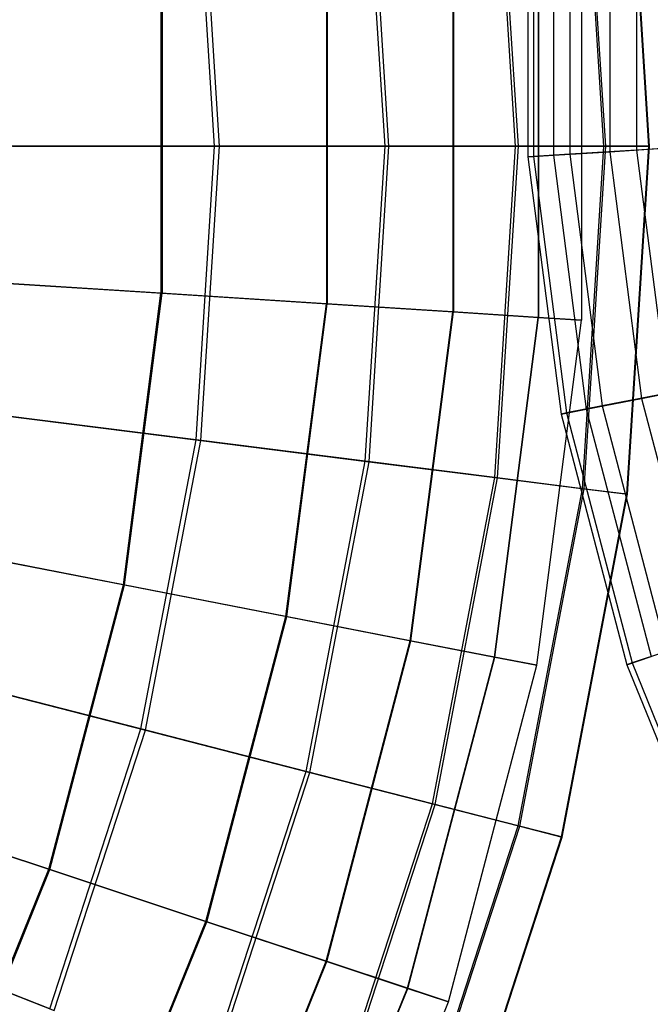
# Model space of a CAD drawing. Extents: x 0.2 to 40.1, y -6.7 to 6.7.
# Tile 108 of 256: x 7.7 to 8.4, y 2.4 to 3.6. Entities that reach past the tile are written whole.
import ezdxf

# ---------------------------------------------------------------- set-up
doc = ezdxf.new("R2010")
doc.units = 0
doc.header["$MEASUREMENT"] = 0
doc.layers.get('0').update_dxf_attribs({"color": 13, "linetype": 'CONTINUOUS'})

# ---------------------------------------------------------------- blocks, each defined once
blk = doc.blocks.new('SNOWBALL_XIV_PM3_STL')
at = {"color": 0}
for p, q in [((8.3699, 3.4497, 14.9408), (8.3448, 3.8494, 14.9408)), ((8.3699, 3.4497, 14.9408), (8.3448, 3.8494, 14.9408)), ((8.3719, 3.4497, 13.7358), (8.3468, 3.8496, 13.7358)), ((8.3719, 3.4497, 13.7358), (8.3468, 3.8496, 13.7358)), ((8.4223, 3.4497, 14.5403), (8.3967, 3.8559, 14.5403)), ((8.4223, 3.4497, 14.5403), (8.3967, 3.8559, 14.5403)), ((8.4229, 3.4497, 14.1364), (8.3974, 3.856, 14.1364)), ((8.4229, 3.4497, 14.1364), (8.3974, 3.856, 14.1364)), ((8.2668, 3.4497, 15.3313), (8.2425, 3.8365, 15.3313)), ((8.2668, 3.4497, 15.3313), (8.2425, 3.8365, 15.3313)), ((8.2701, 3.4497, 13.345), (8.2457, 3.8369, 13.345)), ((8.2701, 3.4497, 13.345), (8.2457, 3.8369, 13.345)), ((8.1146, 3.4497, 15.7054), (8.0915, 3.8174, 15.7054)), ((8.1146, 3.4497, 15.7054), (8.0915, 3.8174, 15.7054)), ((8.1191, 3.4497, 12.9704), (8.096, 3.8179, 12.9704)), ((8.1191, 3.4497, 12.9704), (8.096, 3.8179, 12.9704)), ((7.9158, 3.4497, 16.0569), (7.8943, 3.7925, 16.0569)), ((7.9158, 3.4497, 16.0569), (7.8943, 3.7925, 16.0569)), ((7.9215, 3.4497, 12.6182), (7.8999, 3.7932, 12.6182)), ((7.9215, 3.4497, 12.6182), (7.8999, 3.7932, 12.6182)), ((8.2813, 3.7396, 7.2561), (8.2813, 3.4371, 7.2561)), ((8.2813, 3.7396, 7.2561), (8.2813, 3.4371, 7.2561)), ((8.2876, 3.7391, 6.9637), (8.2876, 3.4375, 6.9637)), ((8.2876, 3.7391, 6.9637), (8.2876, 3.4375, 6.9637)), ((8.3111, 3.7376, 7.5472), (8.3111, 3.439, 7.5472)), ((8.3111, 3.7376, 7.5472), (8.3111, 3.439, 7.5472)), ((8.33, 3.7364, 6.6742), (8.33, 3.4402, 6.6742)), ((8.33, 3.7364, 6.6742), (8.33, 3.4402, 6.6742)), ((8.3766, 3.7334, 7.8323), (8.3766, 3.4432, 7.8323)), ((8.3766, 3.7334, 7.8323), (8.3766, 3.4432, 7.8323)), ((8.4077, 3.7314, 6.3922), (8.4077, 3.4452, 6.3922)), ((8.4077, 3.7314, 6.3922), (8.4077, 3.4452, 6.3922)), ((8.1936, 3.6431, 15.3107), (8.1936, 3.2563, 15.3107)), ((8.1936, 3.6431, 15.3107), (8.1936, 3.2563, 15.3107)), ((8.1943, 3.6432, 13.3625), (8.1943, 3.2562, 13.3625)), ((8.1943, 3.6432, 13.3625), (8.1943, 3.2562, 13.3625)), ((8.2933, 3.6495, 14.9274), (8.2933, 3.2499, 14.9274)), ((8.2933, 3.6495, 14.9274), (8.2933, 3.2499, 14.9274)), ((8.2937, 3.6495, 13.7458), (8.2937, 3.2499, 13.7458)), ((8.2937, 3.6495, 13.7458), (8.2937, 3.2499, 13.7458)), ((8.3436, 3.6527, 14.5346), (8.3436, 3.2467, 14.5346)), ((8.3436, 3.6527, 14.5346), (8.3436, 3.2467, 14.5346)), ((8.3437, 3.6528, 14.1386), (8.3437, 3.2466, 14.1386)), ((8.3437, 3.6528, 14.1386), (8.3437, 3.2466, 14.1386)), ((8.0462, 3.6336, 15.6781), (8.0462, 3.2658, 15.6781)), ((8.0462, 3.6336, 15.6781), (8.0462, 3.2658, 15.6781)), ((8.0472, 3.6337, 12.9949), (8.0472, 3.2657, 12.9949)), ((8.0472, 3.6337, 12.9949), (8.0472, 3.2657, 12.9949)), ((7.8534, 3.6213, 16.0238), (7.8534, 3.2781, 16.0238)), ((7.8534, 3.6213, 16.0238), (7.8534, 3.2781, 16.0238)), ((7.8547, 3.6214, 12.6491), (7.8547, 3.278, 12.6491)), ((7.8547, 3.6214, 12.6491), (7.8547, 3.278, 12.6491)), ((7.9158, 3.4497, 16.0569), (7.6737, 3.4497, 16.3802)), ((7.9158, 3.4497, 16.0569), (7.6737, 3.4497, 16.3802)), ((7.6804, 3.4497, 12.2941), (7.9215, 3.4497, 12.6182)), ((7.6804, 3.4497, 12.2941), (7.9215, 3.4497, 12.6182)), ((7.8943, 3.1069, 16.0569), (7.9158, 3.4497, 16.0569)), ((7.8943, 3.1069, 16.0569), (7.9158, 3.4497, 16.0569)), ((7.8999, 3.1062, 12.6182), (7.9215, 3.4497, 12.6182)), ((7.8999, 3.1062, 12.6182), (7.9215, 3.4497, 12.6182)), ((8.1146, 3.4497, 15.7054), (7.9158, 3.4497, 16.0569)), ((8.1146, 3.4497, 15.7054), (7.9158, 3.4497, 16.0569)), ((7.9215, 3.4497, 12.6182), (8.1191, 3.4497, 12.9704)), ((7.9215, 3.4497, 12.6182), (8.1191, 3.4497, 12.9704)), ((8.0915, 3.082, 15.7054), (8.1146, 3.4497, 15.7054)), ((8.0915, 3.082, 15.7054), (8.1146, 3.4497, 15.7054)), ((8.096, 3.0815, 12.9704), (8.1191, 3.4497, 12.9704)), ((8.096, 3.0815, 12.9704), (8.1191, 3.4497, 12.9704)), ((8.2668, 3.4497, 15.3313), (8.1146, 3.4497, 15.7054)), ((8.2668, 3.4497, 15.3313), (8.1146, 3.4497, 15.7054)), ((8.1191, 3.4497, 12.9704), (8.2701, 3.4497, 13.345)), ((8.1191, 3.4497, 12.9704), (8.2701, 3.4497, 13.345)), ((8.2425, 3.0629, 15.3313), (8.2668, 3.4497, 15.3313)), ((8.2425, 3.0629, 15.3313), (8.2668, 3.4497, 15.3313)), ((8.2457, 3.0625, 13.345), (8.2701, 3.4497, 13.345)), ((8.2457, 3.0625, 13.345), (8.2701, 3.4497, 13.345)), ((8.3699, 3.4497, 14.9408), (8.2668, 3.4497, 15.3313)), ((8.3699, 3.4497, 14.9408), (8.2668, 3.4497, 15.3313)), ((8.2701, 3.4497, 13.345), (8.3719, 3.4497, 13.7358)), ((8.2701, 3.4497, 13.345), (8.3719, 3.4497, 13.7358)), ((8.3448, 3.05, 14.9408), (8.3699, 3.4497, 14.9408)), ((8.3448, 3.05, 14.9408), (8.3699, 3.4497, 14.9408)), ((8.3468, 3.0498, 13.7358), (8.3719, 3.4497, 13.7358)), ((8.3468, 3.0498, 13.7358), (8.3719, 3.4497, 13.7358)), ((8.4223, 3.4497, 14.5403), (8.3699, 3.4497, 14.9408)), ((8.4223, 3.4497, 14.5403), (8.3699, 3.4497, 14.9408)), ((8.3719, 3.4497, 13.7358), (8.4229, 3.4497, 14.1364)), ((8.3719, 3.4497, 13.7358), (8.4229, 3.4497, 14.1364)), ((8.3766, 3.4432, 7.8323), (8.4767, 3.4497, 8.1071)), ((8.3766, 3.4432, 7.8323), (8.4767, 3.4497, 8.1071)), ((8.3967, 3.0435, 14.5403), (8.4223, 3.4497, 14.5403)), ((8.3967, 3.0435, 14.5403), (8.4223, 3.4497, 14.5403)), ((8.3974, 3.0434, 14.1364), (8.4229, 3.4497, 14.1364)), ((8.3974, 3.0434, 14.1364), (8.4229, 3.4497, 14.1364)), ((8.5197, 3.4524, 6.122), (8.4077, 3.4452, 6.3922)), ((8.5197, 3.4524, 6.122), (8.4077, 3.4452, 6.3922)), ((8.4229, 3.4497, 14.1364), (8.4223, 3.4497, 14.5403)), ((8.4229, 3.4497, 14.1364), (8.4223, 3.4497, 14.5403)), ((8.2813, 3.4371, 7.2561), (8.3111, 3.439, 7.5472)), ((8.2813, 3.4371, 7.2561), (8.3111, 3.439, 7.5472)), ((8.2876, 3.4375, 6.9637), (8.2813, 3.4371, 7.2561)), ((8.2876, 3.4375, 6.9637), (8.2813, 3.4371, 7.2561)), ((8.2813, 3.4371, 7.2561), (8.32, 3.1371, 7.2561)), ((8.2813, 3.4371, 7.2561), (8.32, 3.1371, 7.2561)), ((8.33, 3.4402, 6.6742), (8.2876, 3.4375, 6.9637)), ((8.33, 3.4402, 6.6742), (8.2876, 3.4375, 6.9637)), ((8.2876, 3.4375, 6.9637), (8.3262, 3.1384, 6.9637)), ((8.2876, 3.4375, 6.9637), (8.3262, 3.1384, 6.9637)), ((8.3111, 3.439, 7.5472), (8.3766, 3.4432, 7.8323)), ((8.3111, 3.439, 7.5472), (8.3766, 3.4432, 7.8323)), ((8.3111, 3.439, 7.5472), (8.3493, 3.1428, 7.5472)), ((8.3111, 3.439, 7.5472), (8.3493, 3.1428, 7.5472)), ((8.4077, 3.4452, 6.3922), (8.33, 3.4402, 6.6742)), ((8.4077, 3.4452, 6.3922), (8.33, 3.4402, 6.6742)), ((8.33, 3.4402, 6.6742), (8.3679, 3.1465, 6.6742)), ((8.33, 3.4402, 6.6742), (8.3679, 3.1465, 6.6742)), ((8.3766, 3.4432, 7.8323), (8.4137, 3.1554, 7.8323)), ((8.3766, 3.4432, 7.8323), (8.4137, 3.1554, 7.8323)), ((8.4077, 3.4452, 6.3922), (8.4443, 3.1614, 6.3922)), ((8.4077, 3.4452, 6.3922), (8.4443, 3.1614, 6.3922)), ((7.8534, 3.2781, 16.0238), (7.6184, 3.2932, 16.3422)), ((7.8534, 3.2781, 16.0238), (7.6184, 3.2932, 16.3422)), ((7.6199, 3.2931, 12.3305), (7.8547, 3.278, 12.6491)), ((7.6199, 3.2931, 12.3305), (7.8547, 3.278, 12.6491)), ((7.8095, 2.9378, 16.0238), (7.8534, 3.2781, 16.0238)), ((7.8095, 2.9378, 16.0238), (7.8534, 3.2781, 16.0238)), ((7.8108, 2.9376, 12.6491), (7.8547, 3.278, 12.6491)), ((7.8108, 2.9376, 12.6491), (7.8547, 3.278, 12.6491)), ((8.0462, 3.2658, 15.6781), (7.8534, 3.2781, 16.0238)), ((8.0462, 3.2658, 15.6781), (7.8534, 3.2781, 16.0238)), ((7.8547, 3.278, 12.6491), (8.0472, 3.2657, 12.9949)), ((7.8547, 3.278, 12.6491), (8.0472, 3.2657, 12.9949)), ((7.9991, 2.9009, 15.6781), (8.0462, 3.2658, 15.6781)), ((7.9991, 2.9009, 15.6781), (8.0462, 3.2658, 15.6781)), ((8.0001, 2.9007, 12.9949), (8.0472, 3.2657, 12.9949)), ((8.0001, 2.9007, 12.9949), (8.0472, 3.2657, 12.9949)), ((8.1936, 3.2563, 15.3107), (8.0462, 3.2658, 15.6781)), ((8.1936, 3.2563, 15.3107), (8.0462, 3.2658, 15.6781)), ((8.0472, 3.2657, 12.9949), (8.1943, 3.2562, 13.3625)), ((8.0472, 3.2657, 12.9949), (8.1943, 3.2562, 13.3625)), ((8.1441, 2.8726, 15.3107), (8.1936, 3.2563, 15.3107)), ((8.1441, 2.8726, 15.3107), (8.1936, 3.2563, 15.3107)), ((8.1448, 2.8725, 13.3625), (8.1943, 3.2562, 13.3625)), ((8.1448, 2.8725, 13.3625), (8.1943, 3.2562, 13.3625)), ((8.2933, 3.2499, 14.9274), (8.1936, 3.2563, 15.3107)), ((8.2933, 3.2499, 14.9274), (8.1936, 3.2563, 15.3107)), ((8.1943, 3.2562, 13.3625), (8.2937, 3.2499, 13.7458)), ((8.1943, 3.2562, 13.3625), (8.2937, 3.2499, 13.7458)), ((8.2422, 2.8535, 14.9274), (8.2933, 3.2499, 14.9274)), ((8.2422, 2.8535, 14.9274), (8.2933, 3.2499, 14.9274)), ((8.2426, 2.8535, 13.7458), (8.2937, 3.2499, 13.7458)), ((8.2426, 2.8535, 13.7458), (8.2937, 3.2499, 13.7458)), ((8.2917, 2.8439, 14.5346), (8.3436, 3.2467, 14.5346)), ((8.2917, 2.8439, 14.5346), (8.3436, 3.2467, 14.5346)), ((8.2918, 2.8439, 14.1386), (8.3437, 3.2466, 14.1386)), ((8.2918, 2.8439, 14.1386), (8.3437, 3.2466, 14.1386)), ((8.3436, 3.2467, 14.5346), (8.2933, 3.2499, 14.9274)), ((8.3436, 3.2467, 14.5346), (8.2933, 3.2499, 14.9274)), ((8.2937, 3.2499, 13.7458), (8.3437, 3.2466, 14.1386)), ((8.2937, 3.2499, 13.7458), (8.3437, 3.2466, 14.1386)), ((8.3437, 3.2466, 14.1386), (8.3436, 3.2467, 14.5346)), ((8.3437, 3.2466, 14.1386), (8.3436, 3.2467, 14.5346)), ((8.4137, 3.1554, 7.8323), (8.5122, 3.1746, 8.1071)), ((8.4137, 3.1554, 7.8323), (8.5122, 3.1746, 8.1071)), ((8.4443, 3.1614, 6.3922), (8.3679, 3.1465, 6.6742)), ((8.4443, 3.1614, 6.3922), (8.3679, 3.1465, 6.6742)), ((8.3493, 3.1428, 7.5472), (8.4137, 3.1554, 7.8323)), ((8.3493, 3.1428, 7.5472), (8.4137, 3.1554, 7.8323)), ((8.4137, 3.1554, 7.8323), (8.4873, 2.8747, 7.8323)), ((8.4137, 3.1554, 7.8323), (8.4873, 2.8747, 7.8323)), ((7.8943, 3.1069, 16.0569), (7.654, 3.1373, 16.3802)), ((7.8943, 3.1069, 16.0569), (7.654, 3.1373, 16.3802)), ((8.32, 3.1371, 7.2561), (8.3493, 3.1428, 7.5472)), ((8.32, 3.1371, 7.2561), (8.3493, 3.1428, 7.5472)), ((8.3262, 3.1384, 6.9637), (8.32, 3.1371, 7.2561)), ((8.3262, 3.1384, 6.9637), (8.32, 3.1371, 7.2561)), ((8.32, 3.1371, 7.2561), (8.3967, 2.8446, 7.2561)), ((8.32, 3.1371, 7.2561), (8.3967, 2.8446, 7.2561)), ((8.3679, 3.1465, 6.6742), (8.3262, 3.1384, 6.9637)), ((8.3679, 3.1465, 6.6742), (8.3262, 3.1384, 6.9637)), ((8.3262, 3.1384, 6.9637), (8.4027, 2.8466, 6.9637)), ((8.3262, 3.1384, 6.9637), (8.4027, 2.8466, 6.9637)), ((8.3493, 3.1428, 7.5472), (8.425, 2.854, 7.5472)), ((8.3493, 3.1428, 7.5472), (8.425, 2.854, 7.5472)), ((8.3679, 3.1465, 6.6742), (8.443, 2.86, 6.6742)), ((8.3679, 3.1465, 6.6742), (8.443, 2.86, 6.6742)), ((7.6607, 3.1364, 12.2941), (7.8999, 3.1062, 12.6182)), ((7.6607, 3.1364, 12.2941), (7.8999, 3.1062, 12.6182)), ((7.8299, 2.7696, 16.0569), (7.8943, 3.1069, 16.0569)), ((7.8299, 2.7696, 16.0569), (7.8943, 3.1069, 16.0569)), ((7.8354, 2.7682, 12.6182), (7.8999, 3.1062, 12.6182)), ((7.8354, 2.7682, 12.6182), (7.8999, 3.1062, 12.6182)), ((8.0915, 3.082, 15.7054), (7.8943, 3.1069, 16.0569)), ((8.0915, 3.082, 15.7054), (7.8943, 3.1069, 16.0569)), ((7.8999, 3.1062, 12.6182), (8.096, 3.0815, 12.9704)), ((7.8999, 3.1062, 12.6182), (8.096, 3.0815, 12.9704)), ((8.0225, 2.7201, 15.7054), (8.0915, 3.082, 15.7054)), ((8.0225, 2.7201, 15.7054), (8.0915, 3.082, 15.7054)), ((8.0268, 2.719, 12.9704), (8.096, 3.0815, 12.9704)), ((8.0268, 2.719, 12.9704), (8.096, 3.0815, 12.9704)), ((8.2425, 3.0629, 15.3313), (8.0915, 3.082, 15.7054)), ((8.2425, 3.0629, 15.3313), (8.0915, 3.082, 15.7054)), ((8.096, 3.0815, 12.9704), (8.2457, 3.0625, 13.345)), ((8.096, 3.0815, 12.9704), (8.2457, 3.0625, 13.345)), ((8.1699, 2.6823, 15.3313), (8.2425, 3.0629, 15.3313)), ((8.1699, 2.6823, 15.3313), (8.2425, 3.0629, 15.3313)), ((8.173, 2.6815, 13.345), (8.2457, 3.0625, 13.345)), ((8.173, 2.6815, 13.345), (8.2457, 3.0625, 13.345)), ((8.3448, 3.05, 14.9408), (8.2425, 3.0629, 15.3313)), ((8.3448, 3.05, 14.9408), (8.2425, 3.0629, 15.3313)), ((8.2457, 3.0625, 13.345), (8.3468, 3.0498, 13.7358)), ((8.2457, 3.0625, 13.345), (8.3468, 3.0498, 13.7358)), ((8.2698, 2.6567, 14.9408), (8.3448, 3.05, 14.9408)), ((8.2698, 2.6567, 14.9408), (8.3448, 3.05, 14.9408)), ((8.2717, 2.6562, 13.7358), (8.3468, 3.0498, 13.7358)), ((8.2717, 2.6562, 13.7358), (8.3468, 3.0498, 13.7358)), ((8.3967, 3.0435, 14.5403), (8.3448, 3.05, 14.9408)), ((8.3967, 3.0435, 14.5403), (8.3448, 3.05, 14.9408)), ((8.3468, 3.0498, 13.7358), (8.3974, 3.0434, 14.1364)), ((8.3468, 3.0498, 13.7358), (8.3974, 3.0434, 14.1364)), ((8.3204, 2.6436, 14.5403), (8.3967, 3.0435, 14.5403)), ((8.3204, 2.6436, 14.5403), (8.3967, 3.0435, 14.5403)), ((8.3211, 2.6435, 14.1364), (8.3974, 3.0434, 14.1364)), ((8.3211, 2.6435, 14.1364), (8.3974, 3.0434, 14.1364)), ((8.3974, 3.0434, 14.1364), (8.3967, 3.0435, 14.5403)), ((8.3974, 3.0434, 14.1364), (8.3967, 3.0435, 14.5403)), ((7.8095, 2.9378, 16.0238), (7.5784, 2.9828, 16.3422)), ((7.8095, 2.9378, 16.0238), (7.5784, 2.9828, 16.3422)), ((7.5798, 2.9825, 12.3305), (7.8108, 2.9376, 12.6491)), ((7.5798, 2.9825, 12.3305), (7.8108, 2.9376, 12.6491)), ((7.7225, 2.6059, 16.0238), (7.8095, 2.9378, 16.0238)), ((7.7225, 2.6059, 16.0238), (7.8095, 2.9378, 16.0238)), ((7.7237, 2.6055, 12.6491), (7.8108, 2.9376, 12.6491)), ((7.7237, 2.6055, 12.6491), (7.8108, 2.9376, 12.6491)), ((7.9991, 2.9009, 15.6781), (7.8095, 2.9378, 16.0238)), ((7.9991, 2.9009, 15.6781), (7.8095, 2.9378, 16.0238)), ((7.8108, 2.9376, 12.6491), (8.0001, 2.9007, 12.9949)), ((7.8108, 2.9376, 12.6491), (8.0001, 2.9007, 12.9949)), ((7.9058, 2.545, 15.6781), (7.9991, 2.9009, 15.6781)), ((7.9058, 2.545, 15.6781), (7.9991, 2.9009, 15.6781)), ((7.9068, 2.5447, 12.9949), (8.0001, 2.9007, 12.9949)), ((7.9068, 2.5447, 12.9949), (8.0001, 2.9007, 12.9949)), ((8.1441, 2.8726, 15.3107), (7.9991, 2.9009, 15.6781)), ((8.1441, 2.8726, 15.3107), (7.9991, 2.9009, 15.6781)), ((8.0001, 2.9007, 12.9949), (8.1448, 2.8725, 13.3625)), ((8.0001, 2.9007, 12.9949), (8.1448, 2.8725, 13.3625)), ((8.046, 2.4985, 15.3107), (8.1441, 2.8726, 15.3107)), ((8.046, 2.4985, 15.3107), (8.1441, 2.8726, 15.3107)), ((8.0467, 2.4982, 13.3625), (8.1448, 2.8725, 13.3625)), ((8.0467, 2.4982, 13.3625), (8.1448, 2.8725, 13.3625)), ((8.2422, 2.8535, 14.9274), (8.1441, 2.8726, 15.3107)), ((8.2422, 2.8535, 14.9274), (8.1441, 2.8726, 15.3107)), ((8.1448, 2.8725, 13.3625), (8.2426, 2.8535, 13.7458)), ((8.1448, 2.8725, 13.3625), (8.2426, 2.8535, 13.7458)), ((8.1408, 2.467, 14.9274), (8.2422, 2.8535, 14.9274)), ((8.1408, 2.467, 14.9274), (8.2422, 2.8535, 14.9274)), ((8.1412, 2.4669, 13.7458), (8.2426, 2.8535, 13.7458)), ((8.1412, 2.4669, 13.7458), (8.2426, 2.8535, 13.7458)), ((8.2917, 2.8439, 14.5346), (8.2422, 2.8535, 14.9274)), ((8.2917, 2.8439, 14.5346), (8.2422, 2.8535, 14.9274)), ((8.2426, 2.8535, 13.7458), (8.2918, 2.8439, 14.1386)), ((8.2426, 2.8535, 13.7458), (8.2918, 2.8439, 14.1386)), ((8.3967, 2.8446, 7.2561), (8.425, 2.854, 7.5472)), ((8.3967, 2.8446, 7.2561), (8.425, 2.854, 7.5472)), ((8.443, 2.86, 6.6742), (8.4027, 2.8466, 6.9637)), ((8.443, 2.86, 6.6742), (8.4027, 2.8466, 6.9637)), ((8.1887, 2.4511, 14.5346), (8.2917, 2.8439, 14.5346)), ((8.1887, 2.4511, 14.5346), (8.2917, 2.8439, 14.5346)), ((8.1888, 2.4511, 14.1386), (8.2918, 2.8439, 14.1386)), ((8.1888, 2.4511, 14.1386), (8.2918, 2.8439, 14.1386)), ((8.2918, 2.8439, 14.1386), (8.2917, 2.8439, 14.5346)), ((8.2918, 2.8439, 14.1386), (8.2917, 2.8439, 14.5346)), ((8.4027, 2.8466, 6.9637), (8.3967, 2.8446, 7.2561)), ((8.4027, 2.8466, 6.9637), (8.3967, 2.8446, 7.2561)), ((8.3967, 2.8446, 7.2561), (8.5102, 2.5642, 7.2561)), ((8.3967, 2.8446, 7.2561), (8.5102, 2.5642, 7.2561)), ((8.4027, 2.8466, 6.9637), (8.5159, 2.567, 6.9637)), ((8.4027, 2.8466, 6.9637), (8.5159, 2.567, 6.9637)), ((7.8299, 2.7696, 16.0569), (7.5954, 2.8298, 16.3802)), ((7.8299, 2.7696, 16.0569), (7.5954, 2.8298, 16.3802)), ((7.6019, 2.8281, 12.2941), (7.8354, 2.7682, 12.6182)), ((7.6019, 2.8281, 12.2941), (7.8354, 2.7682, 12.6182)), ((7.7238, 2.443, 16.0569), (7.8299, 2.7696, 16.0569)), ((7.7238, 2.443, 16.0569), (7.8299, 2.7696, 16.0569)), ((8.0225, 2.7201, 15.7054), (7.8299, 2.7696, 16.0569)), ((8.0225, 2.7201, 15.7054), (7.8299, 2.7696, 16.0569)), ((7.729, 2.4409, 12.6182), (7.8354, 2.7682, 12.6182)), ((7.729, 2.4409, 12.6182), (7.8354, 2.7682, 12.6182)), ((7.8354, 2.7682, 12.6182), (8.0268, 2.719, 12.9704)), ((7.8354, 2.7682, 12.6182), (8.0268, 2.719, 12.9704)), ((7.9086, 2.3698, 15.7054), (8.0225, 2.7201, 15.7054)), ((7.9086, 2.3698, 15.7054), (8.0225, 2.7201, 15.7054)), ((7.9128, 2.3681, 12.9704), (8.0268, 2.719, 12.9704)), ((7.9128, 2.3681, 12.9704), (8.0268, 2.719, 12.9704)), ((8.1699, 2.6823, 15.3313), (8.0225, 2.7201, 15.7054)), ((8.1699, 2.6823, 15.3313), (8.0225, 2.7201, 15.7054)), ((8.0268, 2.719, 12.9704), (8.173, 2.6815, 13.345)), ((8.0268, 2.719, 12.9704), (8.173, 2.6815, 13.345)), ((7.7225, 2.6059, 16.0238), (7.499, 2.6801, 16.3422)), ((7.7225, 2.6059, 16.0238), (7.499, 2.6801, 16.3422)), ((7.5004, 2.6796, 12.3305), (7.7237, 2.6055, 12.6491)), ((7.5004, 2.6796, 12.3305), (7.7237, 2.6055, 12.6491)), ((8.0501, 2.3137, 15.3313), (8.1699, 2.6823, 15.3313)), ((8.0501, 2.3137, 15.3313), (8.1699, 2.6823, 15.3313)), ((8.0532, 2.3125, 13.345), (8.173, 2.6815, 13.345)), ((8.0532, 2.3125, 13.345), (8.173, 2.6815, 13.345)), ((8.2698, 2.6567, 14.9408), (8.1699, 2.6823, 15.3313)), ((8.2698, 2.6567, 14.9408), (8.1699, 2.6823, 15.3313)), ((8.173, 2.6815, 13.345), (8.2717, 2.6562, 13.7358)), ((8.173, 2.6815, 13.345), (8.2717, 2.6562, 13.7358)), ((8.146, 2.2758, 14.9408), (8.2698, 2.6567, 14.9408)), ((8.146, 2.2758, 14.9408), (8.2698, 2.6567, 14.9408)), ((8.1478, 2.2751, 13.7358), (8.2717, 2.6562, 13.7358)), ((8.1478, 2.2751, 13.7358), (8.2717, 2.6562, 13.7358)), ((8.3204, 2.6436, 14.5403), (8.2698, 2.6567, 14.9408)), ((8.3204, 2.6436, 14.5403), (8.2698, 2.6567, 14.9408)), ((8.2717, 2.6562, 13.7358), (8.3211, 2.6435, 14.1364)), ((8.2717, 2.6562, 13.7358), (8.3211, 2.6435, 14.1364)), ((8.1946, 2.2565, 14.5403), (8.3204, 2.6436, 14.5403)), ((8.1946, 2.2565, 14.5403), (8.3204, 2.6436, 14.5403)), ((8.1953, 2.2563, 14.1364), (8.3211, 2.6435, 14.1364)), ((8.1953, 2.2563, 14.1364), (8.3211, 2.6435, 14.1364)), ((8.3211, 2.6435, 14.1364), (8.3204, 2.6436, 14.5403)), ((8.3211, 2.6435, 14.1364), (8.3204, 2.6436, 14.5403)), ((7.5937, 2.2878, 16.0238), (7.7225, 2.6059, 16.0238)), ((7.5937, 2.2878, 16.0238), (7.7225, 2.6059, 16.0238)), ((7.5948, 2.2873, 12.6491), (7.7237, 2.6055, 12.6491)), ((7.5948, 2.2873, 12.6491), (7.7237, 2.6055, 12.6491)), ((7.9058, 2.545, 15.6781), (7.7225, 2.6059, 16.0238)), ((7.9058, 2.545, 15.6781), (7.7225, 2.6059, 16.0238)), ((7.7237, 2.6055, 12.6491), (7.9068, 2.5447, 12.9949)), ((7.7237, 2.6055, 12.6491), (7.9068, 2.5447, 12.9949)), ((7.7678, 2.204, 15.6781), (7.9058, 2.545, 15.6781)), ((7.7678, 2.204, 15.6781), (7.9058, 2.545, 15.6781)), ((7.7687, 2.2036, 12.9949), (7.9068, 2.5447, 12.9949)), ((7.7687, 2.2036, 12.9949), (7.9068, 2.5447, 12.9949)), ((8.046, 2.4985, 15.3107), (7.9058, 2.545, 15.6781)), ((8.046, 2.4985, 15.3107), (7.9058, 2.545, 15.6781)), ((7.9068, 2.5447, 12.9949), (8.0467, 2.4982, 13.3625)), ((7.9068, 2.5447, 12.9949), (8.0467, 2.4982, 13.3625)), ((7.7238, 2.443, 16.0569), (7.4987, 2.5321, 16.3802)), ((7.7238, 2.443, 16.0569), (7.4987, 2.5321, 16.3802)), ((7.5049, 2.5296, 12.2941), (7.729, 2.4409, 12.6182)), ((7.5049, 2.5296, 12.2941), (7.729, 2.4409, 12.6182)), ((7.9009, 2.1399, 15.3107), (8.046, 2.4985, 15.3107)), ((7.9009, 2.1399, 15.3107), (8.046, 2.4985, 15.3107)), ((7.9015, 2.1396, 13.3625), (8.0467, 2.4982, 13.3625)), ((7.9015, 2.1396, 13.3625), (8.0467, 2.4982, 13.3625)), ((8.1408, 2.467, 14.9274), (8.046, 2.4985, 15.3107)), ((8.1408, 2.467, 14.9274), (8.046, 2.4985, 15.3107)), ((8.0467, 2.4982, 13.3625), (8.1412, 2.4669, 13.7458)), ((8.0467, 2.4982, 13.3625), (8.1412, 2.4669, 13.7458)), ((7.9908, 2.0966, 14.9274), (8.1408, 2.467, 14.9274)), ((7.9908, 2.0966, 14.9274), (8.1408, 2.467, 14.9274)), ((7.9912, 2.0964, 13.7458), (8.1412, 2.4669, 13.7458)), ((7.9912, 2.0964, 13.7458), (8.1412, 2.4669, 13.7458)), ((8.1887, 2.4511, 14.5346), (8.1408, 2.467, 14.9274)), ((8.1887, 2.4511, 14.5346), (8.1408, 2.467, 14.9274)), ((8.1412, 2.4669, 13.7458), (8.1888, 2.4511, 14.1386)), ((8.1412, 2.4669, 13.7458), (8.1888, 2.4511, 14.1386)), ((8.0363, 2.0747, 14.5346), (8.1887, 2.4511, 14.5346)), ((8.0363, 2.0747, 14.5346), (8.1887, 2.4511, 14.5346)), ((8.0364, 2.0746, 14.1386), (8.1888, 2.4511, 14.1386)), ((8.0364, 2.0746, 14.1386), (8.1888, 2.4511, 14.1386)), ((8.1888, 2.4511, 14.1386), (8.1887, 2.4511, 14.5346)), ((8.1888, 2.4511, 14.1386), (8.1887, 2.4511, 14.5346))]:
    blk.add_line(p, q, dxfattribs=at)
blk = doc.blocks.new('GRUPUJ_1')
at = {"color": 0}
blk.add_blockref('SNOWBALL_XIV_PM3_STL', (-0.2062, 6.6596, -0.5119), dxfattribs=at)

msp = doc.modelspace()

# ---------------------------------------------------------------- block references
at = {"color": 0}
msp.add_blockref('GRUPUJ_1', (0.2062, -6.6596, 0.5119), dxfattribs=at)

doc.saveas('drawing.dxf')
